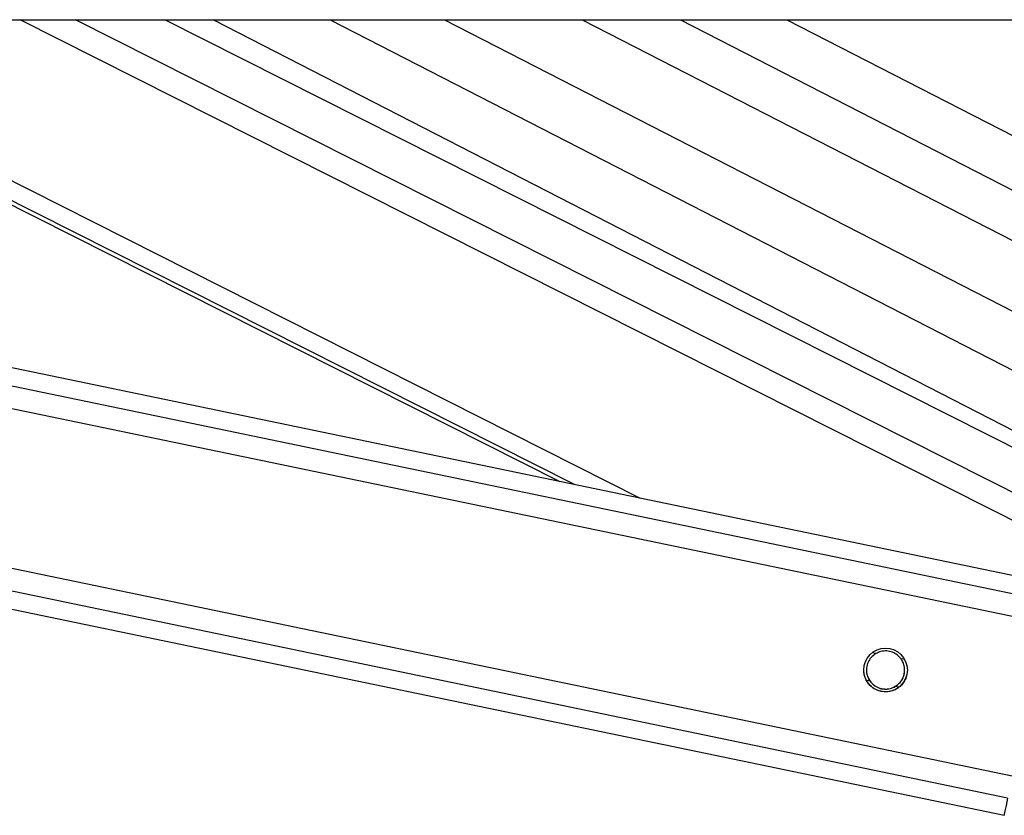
# Model space of a CAD drawing. Header units: millimetres. Extents: x 20 to 22981, y 40 to 19992.
# Tile 134 of 143: x 20046 to 20262, y 6437 to 6612. Entities that reach past the tile are written whole.
import ezdxf

# ---------------------------------------------------------------- set-up
doc = ezdxf.new("R2010")
doc.units = ezdxf.units.MM
doc.header["$LTSCALE"] = 2

msp = doc.modelspace()

# ---------------------------------------------------------------- linework, layer by layer
at = {"color": 7, "linetype": 'Continuous', "lineweight": 25}
for p, q in [((17872.65, 6612.47), (20412.57, 6612.47)), ((19419.49, 6612.47), (20261.9, 6437.49)), ((20272.47, 6488.41), (19675.19, 6612.47)), ((19963, 6612.47), (20164.24, 6510.89)), ((20317.53, 6491.26), (20077.4, 6612.47)), ((20088.13, 6612.47), (20350.59, 6477.59)), ((20138.94, 6612.47), (20399.54, 6478.54))]:
    msp.add_line(p, q, dxfattribs=at)
at = {"color": 8, "linetype": 'Continuous', "lineweight": 25}
for p, q in [((20262.69, 6441.29), (19438.59, 6612.47)), ((20263.69, 6446.11), (19462.79, 6612.47)), ((20270.68, 6479.74), (19631.7, 6612.47)), ((20271.68, 6484.57), (19655.92, 6612.47)), ((20167.48, 6510.21), (19964.91, 6612.47)), ((20181.96, 6507.2), (19973.43, 6612.47)), ((20302.83, 6482.64), (20045.64, 6612.47)), ((20307.24, 6486.57), (20057.82, 6612.47)), ((20113.81, 6612.47), (20362.44, 6484.69)), ((20169.17, 6612.47), (20399.52, 6494.09)), ((20190.78, 6612.47), (20399.5, 6505.2)), ((20214.16, 6612.47), (20399.49, 6517.23)), ((20233.72, 6473.06), (20232.91, 6473.23)), ((20240.07, 6471.74), (20239.26, 6471.91)), ((20232.45, 6466.98), (20231.65, 6467.14)), ((20238.77, 6465.67), (20237.99, 6465.83))]:
    msp.add_line(p, q, dxfattribs=at)
at = {"color": 7, "linetype": 'Continuous', "lineweight": 25, "flags": 128}
msp.add_lwpolyline([(20262.69, 6441.29), (20262.35, 6439.66), (20262.1, 6438.46), (20261.95, 6437.73), (20261.9, 6437.49)], dxfattribs=at)
at = {"color": 7, "linetype": 'Continuous', "lineweight": 25}
msp.add_circle((20235.85, 6469.44), 4.8, dxfattribs=at)
for points, knots in [([(20239.26, 6471.91), (20239, 6472.2), (20238.5, 6472.8), (20237.37, 6473.42), (20236.12, 6473.7), (20234.81, 6473.59), (20234.08, 6473.23), (20233.72, 6473.06)], [0, 0, 0, 0, 0.1964524, 0.3926501, 0.5933582, 0.7988178, 1, 1, 1, 1]), ([(20233.72, 6473.06), (20233.35, 6472.79), (20232.67, 6472.3), (20231.97, 6471.18), (20231.63, 6469.99), (20231.66, 6468.8), (20231.94, 6467.79), (20232.29, 6467.23), (20232.45, 6466.98)], [0, 0, 0, 0, 0.204636, 0.376335, 0.548834, 0.703363, 0.864285, 1, 1, 1, 1]), ([(20237.99, 6465.83), (20238.36, 6466.09), (20239.04, 6466.59), (20239.74, 6467.71), (20240.08, 6468.9), (20240.05, 6470.09), (20239.77, 6471.1), (20239.42, 6471.65), (20239.26, 6471.91)], [0, 0, 0, 0, 0.204636, 0.376335, 0.548834, 0.703363, 0.864285, 1, 1, 1, 1]), ([(20231.51, 6467.41), (20231.34, 6467.81), (20231.08, 6468.43), (20231.1, 6469.17), (20231.11, 6469.44)], [0, 0, 0, 0, 0.642301, 1, 1, 1, 1]), ([(20231.69, 6469.47), (20231.69, 6469.26), (20231.67, 6468.67), (20231.95, 6467.81), (20232.3, 6467.26), (20232.45, 6467.01)], [0, 0, 0, 0, 0.222525, 0.644296, 1, 1, 1, 1]), ([(20237.99, 6465.86), (20238.36, 6466.12), (20239.05, 6466.61), (20239.73, 6467.73), (20240.06, 6468.72), (20240.03, 6469.3), (20240.02, 6469.47)], [0, 0, 0, 0, 0.33088, 0.608503, 0.887419, 1, 1, 1, 1]), ([(20240.65, 6469.45), (20240.64, 6469.23), (20240.63, 6468.82), (20240.5, 6468.19), (20240.31, 6467.61), (20240.04, 6467.08), (20239.74, 6466.61), (20239.41, 6466.2), (20239.16, 6465.96), (20239.03, 6465.85)], [0, 0, 0, 0, 0.151446, 0.297955, 0.449386, 0.58671, 0.72725, 0.862608, 1, 1, 1, 1]), ([(20239.03, 6465.85), (20238.69, 6465.58), (20238, 6465.06), (20236.61, 6464.63), (20235.13, 6464.62), (20233.65, 6465.08), (20232.4, 6465.99), (20231.77, 6466.87), (20231.54, 6467.34), (20231.51, 6467.41)], [0, 0, 0, 0, 0.154775, 0.309315, 0.468492, 0.636737, 0.806573, 0.9697, 1, 1, 1, 1]), ([(20232.45, 6467.01), (20232.71, 6466.71), (20233.21, 6466.11), (20234.33, 6465.49), (20235.59, 6465.21), (20236.9, 6465.32), (20237.63, 6465.68), (20237.99, 6465.86)], [0, 0, 0, 0, 0.196452, 0.39265, 0.593358, 0.798818, 1, 1, 1, 1]), ([(20232.45, 6466.98), (20232.71, 6466.68), (20233.21, 6466.08), (20234.33, 6465.46), (20235.59, 6465.18), (20236.9, 6465.29), (20237.63, 6465.65), (20237.99, 6465.83)], [0, 0, 0, 0, 0.196452, 0.39265, 0.593358, 0.798818, 1, 1, 1, 1])]:
    msp.add_open_spline(points, degree=3, knots=knots, dxfattribs=at)

doc.saveas('drawing.dxf')
